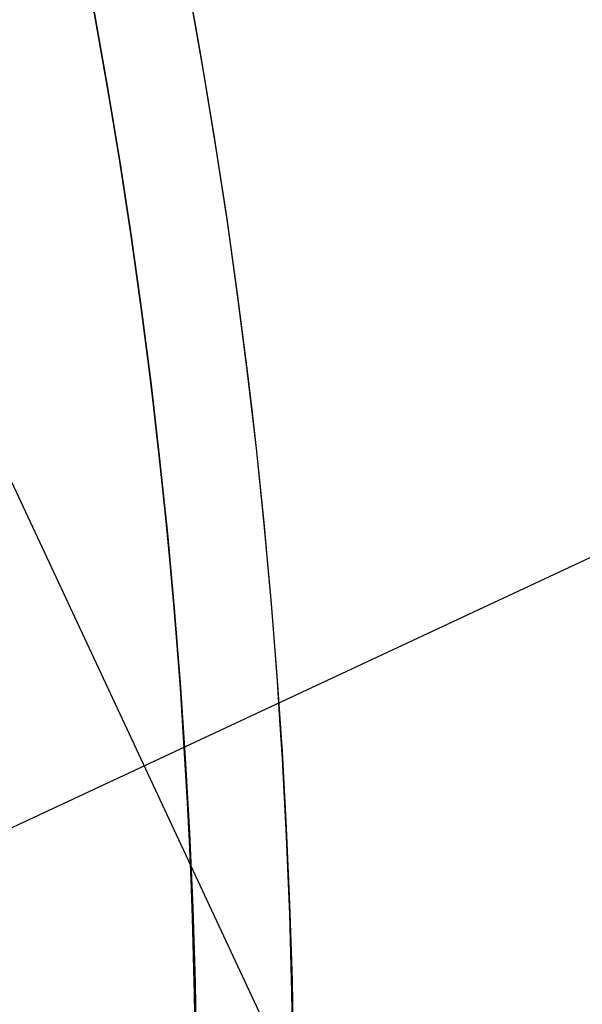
# Model space of a CAD drawing. Extents: x 5157 to 5867, y -156 to 1031.
# Tile 80 of 87: x 5579 to 5585, y 634 to 644. Entities that reach past the tile are written whole.
import ezdxf

# ---------------------------------------------------------------- set-up
doc = ezdxf.new("R2010")
doc.units = 0
doc.layers.add('1', color=7, linetype='CONTINUOUS')

msp = doc.modelspace()

# ---------------------------------------------------------------- linework, layer by layer
at = {"layer": '1', "color": 39}
for p, q in [((5589.007, 618.321, 26.283), (5573.241, 652.059, 26.283)), ((5589.676, 640.632, 26.283), (5568.864, 630.907, 26.283))]:
    msp.add_line(p, q, dxfattribs=at)
at = {"layer": '1', "color": 35}
for points in [[(5581.021, 644.42), (5581.093, 644.025), (5581.162, 643.629), (5581.229, 643.233), (5581.294, 642.837), (5581.356, 642.44), (5581.416, 642.043), (5581.473, 641.645), (5581.528, 641.247), (5581.58, 640.849), (5581.63, 640.45), (5581.677, 640.051), (5581.722, 639.652), (5581.764, 639.253), (5581.804, 638.853), (5581.841, 638.453), (5581.876, 638.053), (5581.908, 637.653), (5581.938, 637.252), (5581.965, 636.851), (5581.99, 636.45), (5582.013, 636.049), (5582.032, 635.648), (5582.05, 635.247), (5582.065, 634.846), (5582.077, 634.444), (5582.087, 634.042), (5582.095, 633.641)], [(5581.095, 633.624), (5581.088, 634.019), (5581.078, 634.414), (5581.066, 634.81), (5581.051, 635.205), (5581.034, 635.6), (5581.014, 635.995), (5580.992, 636.39), (5580.968, 636.785), (5580.941, 637.18), (5580.911, 637.574), (5580.879, 637.968), (5580.845, 638.362), (5580.808, 638.756), (5580.769, 639.15), (5580.728, 639.543), (5580.684, 639.936), (5580.637, 640.329), (5580.588, 640.721), (5580.537, 641.114), (5580.483, 641.506), (5580.426, 641.897), (5580.368, 642.288), (5580.306, 642.679), (5580.243, 643.069), (5580.177, 643.46), (5580.108, 643.849), (5580.037, 644.238)]]:
    msp.add_lwpolyline(points, dxfattribs=at)
at = {"layer": '1', "color": 35, "extrusion": (0, 0, -1)}
for centre, radius, start, end in [((-5516.622, 632.508, -251.484), 65.49, 38.73717, 218.73717), ((-5516.622, 632.508, -251.484), 64.49, 38.73717, 218.73717), ((-5516.622, 632.508, -52.607), 62.5, 38.73717, 218.73717), ((-5516.622, 632.508, -103.507), 62.5, 38.73717, 218.73717), ((-5516.622, 632.508, -275), 65.49, 38.73717, 218.73717), ((-5516.622, 632.508, -225), 62.522, 164.58781, 193.02288), ((-5516.622, 632.508, -226), 62.522, 164.58778, 193.02288)]:
    msp.add_arc(centre, radius, start, end, dxfattribs=at)
at = {"layer": '1', "color": 35}
msp.add_arc((5516.622, 632.508, 275), 64.49, 321.26283, 141.26283, dxfattribs=at)
at = {"layer": '1', "color": 39, "extrusion": (0, 0, -1)}
for centre, radius in [((-5516.962, 631.909, -24.542), 78.014), ((-5516.962, 631.909, -24.542), 77.829), ((-5516.962, 631.909, -16.982), 77.829)]:
    msp.add_arc(centre, radius, 155.68001, 275.68001, dxfattribs=at)
at = {"layer": '1', "color": 39}
for centre in [(5516.962, 631.909, 16.982), (5516.962, 631.909, 20.762)]:
    msp.add_arc(centre, 78.014, 264.31999, 24.31999, dxfattribs=at)
at = {"layer": '1', "color": 39, "extrusion": (-2.17682e-06, -9.29492e-07, -1)}
msp.add_arc((-5514.542, 637.506, -20.769), 77.994, 162.37912, 255.86625, dxfattribs=at)

doc.saveas('drawing.dxf')
